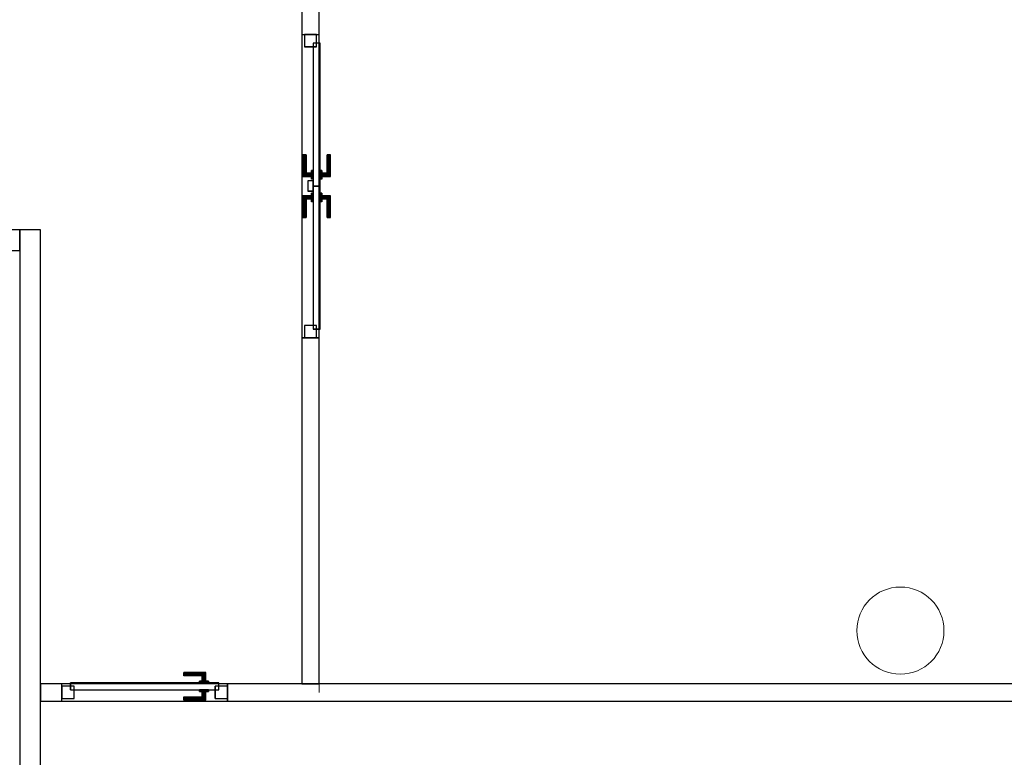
# Model space of a CAD drawing. Header units: metres. Extents: x 391.1 to 430.4, y 12.7 to 28.9.
# Tile 153 of 165: x 411.1 to 416.7, y 17.1 to 21.3. Entities that reach past the tile are written whole.
import ezdxf

# ---------------------------------------------------------------- set-up
doc = ezdxf.new("R2010")
doc.units = ezdxf.units.M
doc.layers.add('01_CARPINTERIA', color=5, linetype='Continuous', lineweight=25, true_color=0x0000ff)
for name, color, linetype, lineweight in [('A-COLS-____-MCUT', 7, 'Continuous', 18), ('A-COLS-____-OTLN', 7, 'Continuous', 18), ('A-GENM-____-OTLN', 7, 'Continuous', 18), ('A-WALL-____-MCUT', 7, 'Continuous', 25), ('A-WALL-____-OTLN', 7, 'Continuous', 25)]:
    doc.layers.add(name, color=color, linetype=linetype, lineweight=lineweight)

# ---------------------------------------------------------------- blocks, each defined once
blk = doc.blocks.new('Family - LONDR55-XX_ZZ-ARQ-CAA-M3D-Londres55-155427-01_FON_P0')
at = {"layer": '01_CARPINTERIA', "color": 161, "true_color": 0xaaaaff}
for p, q in [((0.6895, 0.1487), (0.6895, 0.15)), ((0.6895, 0.15), (0.6895, 0.1487)), ((0.8145, 0.15), (0.6895, 0.15)), ((0.6895, 0.145), (0.6895, 0.1487)), ((0.6895, 0.1487), (0.6895, 0.145)), ((0.8132, 0.1487), (0.6895, 0.1487)), ((0.8132, 0.1487), (0.6895, 0.1487)), ((0.6895, 0.14), (0.6895, 0.145)), ((0.6895, 0.145), (0.6895, 0.14)), ((0.8095, 0.145), (0.6895, 0.145)), ((0.8095, 0.145), (0.6895, 0.145)), ((0.6895, 0.135), (0.6895, 0.14)), ((0.6895, 0.14), (0.6895, 0.135)), ((0.6895, 0.14), (0.8045, 0.14)), ((0.8045, 0.14), (0.6895, 0.14)), ((0.6895, 0.135), (0.6895, 0.1313)), ((0.6895, 0.1313), (0.6895, 0.135)), ((0.7995, 0.135), (0.6895, 0.135)), ((0.7995, 0.135), (0.6895, 0.135)), ((0.6895, 0.1313), (0.6895, 0.13)), ((0.6895, 0.13), (0.6895, 0.1313)), ((0.7958, 0.1313), (0.6895, 0.1313)), ((0.7958, 0.1313), (0.6895, 0.1313)), ((0.7945, 0.13), (0.6895, 0.13)), ((0.7945, 0.13), (0.7958, 0.1313)), ((0.7958, 0.1313), (0.7945, 0.13)), ((0.7945, 0.1), (0.7945, 0.13)), ((0.7958, 0.1313), (0.7995, 0.135)), ((0.7995, 0.135), (0.7958, 0.1313)), ((0.7958, 0.1), (0.7958, 0.1313)), ((0.7958, 0.1), (0.7958, 0.1313)), ((0.7995, 0.135), (0.8045, 0.14)), ((0.8045, 0.14), (0.7995, 0.135)), ((0.7995, 0.1), (0.7995, 0.135)), ((0.7995, 0.1), (0.7995, 0.135)), ((0.8095, 0.145), (0.8045, 0.14)), ((0.8045, 0.14), (0.8095, 0.145)), ((0.8045, 0.14), (0.8045, 0.1)), ((0.8045, 0.1), (0.8045, 0.14)), ((0.8132, 0.1487), (0.8095, 0.145)), ((0.8095, 0.145), (0.8132, 0.1487)), ((0.8095, 0.1), (0.8095, 0.145)), ((0.8095, 0.1), (0.8095, 0.145)), ((0.8145, 0.15), (0.8132, 0.1487)), ((0.8132, 0.1487), (0.8145, 0.15)), ((0.8132, 0.1), (0.8132, 0.1487)), ((0.8132, 0.1), (0.8132, 0.1487)), ((0.8145, 0.1), (0.8145, 0.15)), ((0.9268, 0.1487), (0.9255, 0.15)), ((0.9255, 0.15), (0.9255, 0.1)), ((0.9255, 0.15), (0.9268, 0.1487)), ((1.0505, 0.15), (0.9255, 0.15)), ((0.9305, 0.145), (0.9268, 0.1487)), ((0.9268, 0.1487), (0.9268, 0.1)), ((0.9268, 0.1487), (0.9268, 0.1)), ((0.9268, 0.1487), (0.9305, 0.145)), ((1.0505, 0.1487), (0.9268, 0.1487)), ((1.0505, 0.1487), (0.9268, 0.1487)), ((0.9355, 0.14), (0.9305, 0.145)), ((0.9305, 0.145), (0.9305, 0.1)), ((0.9305, 0.145), (0.9305, 0.1)), ((0.9305, 0.145), (0.9355, 0.14)), ((1.0505, 0.145), (0.9305, 0.145)), ((1.0505, 0.145), (0.9305, 0.145)), ((0.9355, 0.1), (0.9355, 0.14)), ((0.9355, 0.14), (0.9355, 0.1)), ((0.9355, 0.14), (0.9405, 0.135)), ((0.9405, 0.135), (0.9355, 0.14)), ((0.9355, 0.14), (1.0505, 0.14)), ((1.0505, 0.14), (0.9355, 0.14)), ((0.9405, 0.135), (0.9405, 0.1)), ((0.9405, 0.135), (0.9442, 0.1313)), ((0.9442, 0.1313), (0.9405, 0.135)), ((0.9405, 0.135), (0.9405, 0.1)), ((1.0505, 0.135), (0.9405, 0.135)), ((1.0505, 0.135), (0.9405, 0.135)), ((0.9442, 0.1313), (0.9442, 0.1)), ((0.9442, 0.1313), (0.9455, 0.13)), ((0.9455, 0.13), (0.9442, 0.1313)), ((0.9442, 0.1313), (0.9442, 0.1)), ((1.0505, 0.1313), (0.9442, 0.1313)), ((1.0505, 0.1313), (0.9442, 0.1313)), ((0.9455, 0.13), (0.9455, 0.1)), ((1.0505, 0.13), (0.9455, 0.13)), ((1.0505, 0.1487), (1.0505, 0.15)), ((1.0505, 0.15), (1.0505, 0.1487)), ((1.0505, 0.145), (1.0505, 0.1487)), ((1.0505, 0.1487), (1.0505, 0.145)), ((1.0505, 0.145), (1.0505, 0.14)), ((1.0505, 0.14), (1.0505, 0.145)), ((1.0505, 0.14), (1.0505, 0.135)), ((1.0505, 0.135), (1.0505, 0.14)), ((1.0505, 0.135), (1.0505, 0.1313)), ((1.0505, 0.1313), (1.0505, 0.135)), ((1.0505, 0.1313), (1.0505, 0.13)), ((1.0505, 0.13), (1.0505, 0.1313)), ((0.07, 0.07), (0, 0.07)), ((0, 0.07), (0, 0)), ((0.07, 0.07), (0, 0.07)), ((0, 0.07), (0, 0)), ((0.8695, 0.09), (0.05, 0.09)), ((0.05, 0.09), (0.05, 0.05)), ((0.8695, 0.09), (0.05, 0.09)), ((0.05, 0.09), (0.05, 0.05)), ((0.07, 0), (0.07, 0.07)), ((0.07, 0.07), (0.07, 0)), ((0.8295, 0.1), (0.7795, 0.1)), ((0.7795, 0.1), (0.8295, 0.1)), ((0.7795, 0.1), (0.7795, 0.09)), ((0.7795, 0.09), (0.7795, 0.1)), ((0.8295, 0.09), (0.7795, 0.09)), ((0.7795, 0.09), (0.8295, 0.09)), ((0.7958, 0.1), (0.7945, 0.1)), ((0.7945, 0.1), (0.7958, 0.1)), ((0.7995, 0.1), (0.7958, 0.1)), ((0.7958, 0.1), (0.7995, 0.1)), ((0.8045, 0.1), (0.7995, 0.1)), ((0.7995, 0.1), (0.8045, 0.1)), ((0.8095, 0.1), (0.8045, 0.1)), ((0.8045, 0.1), (0.8095, 0.1)), ((0.8095, 0.1), (0.8132, 0.1)), ((0.8132, 0.1), (0.8095, 0.1)), ((0.8132, 0.1), (0.8145, 0.1)), ((0.8145, 0.1), (0.8132, 0.1)), ((0.8295, 0.1), (0.8295, 0.09)), ((0.8295, 0.1), (0.8295, 0.09)), ((0.8695, 0.05), (0.8695, 0.09)), ((0.8695, 0.09), (0.8695, 0.05)), ((1.69, 0.09), (0.8705, 0.09)), ((0.8705, 0.09), (0.8705, 0.05)), ((1.69, 0.09), (0.8705, 0.09)), ((0.8705, 0.09), (0.8705, 0.05)), ((0.9605, 0.1), (0.9105, 0.1)), ((0.9105, 0.1), (0.9605, 0.1)), ((0.9105, 0.1), (0.9105, 0.09)), ((0.9105, 0.09), (0.9105, 0.1)), ((0.9605, 0.09), (0.9105, 0.09)), ((0.9105, 0.09), (0.9605, 0.09)), ((0.9268, 0.1), (0.9255, 0.1)), ((0.9255, 0.1), (0.9268, 0.1)), ((0.9305, 0.1), (0.9268, 0.1)), ((0.9268, 0.1), (0.9305, 0.1)), ((0.9355, 0.1), (0.9305, 0.1)), ((0.9305, 0.1), (0.9355, 0.1)), ((0.9405, 0.1), (0.9355, 0.1)), ((0.9355, 0.1), (0.9405, 0.1)), ((0.9405, 0.1), (0.9442, 0.1)), ((0.9442, 0.1), (0.9405, 0.1)), ((0.9442, 0.1), (0.9455, 0.1)), ((0.9455, 0.1), (0.9442, 0.1)), ((0.9605, 0.1), (0.9605, 0.09)), ((0.9605, 0.1), (0.9605, 0.09)), ((1.74, 0.07), (1.67, 0.07)), ((1.67, 0.07), (1.67, 0)), ((1.74, 0.07), (1.67, 0.07)), ((1.67, 0.07), (1.67, 0)), ((1.69, 0.05), (1.69, 0.09)), ((1.69, 0.09), (1.69, 0.05)), ((1.74, 0), (1.74, 0.07)), ((1.74, 0.07), (1.74, 0)), ((0, 0), (0.07, 0)), ((0, 0), (0.07, 0)), ((0.05, 0.05), (0.8695, 0.05)), ((0.05, 0.05), (0.8695, 0.05)), ((0.6895, 0.0087), (0.6895, 0.01)), ((0.6895, 0.01), (0.6895, 0.0087)), ((0.6895, 0.01), (0.7945, 0.01)), ((0.6895, 0.005), (0.6895, 0.0087)), ((0.6895, 0.0087), (0.6895, 0.005)), ((0.6895, 0.0087), (0.7958, 0.0087)), ((0.6895, 0.0087), (0.7958, 0.0087)), ((0.6895, 0), (0.6895, 0.005)), ((0.6895, 0.005), (0.6895, 0)), ((0.6895, 0.005), (0.7995, 0.005)), ((0.6895, 0.005), (0.7995, 0.005)), ((0.6895, -0.005), (0.6895, 0)), ((0.8045, 0), (0.6895, 0)), ((0.6895, 0), (0.8045, 0)), ((0.7795, 0.05), (0.8295, 0.05)), ((0.8295, 0.05), (0.7795, 0.05)), ((0.7795, 0.05), (0.7795, 0.04)), ((0.7795, 0.04), (0.7795, 0.05)), ((0.7795, 0.04), (0.8295, 0.04)), ((0.8295, 0.04), (0.7795, 0.04)), ((0.7958, 0.04), (0.7945, 0.04)), ((0.7945, 0.04), (0.7958, 0.04)), ((0.7945, 0.01), (0.7945, 0.04)), ((0.7958, 0.0087), (0.7945, 0.01)), ((0.7945, 0.01), (0.7958, 0.0087)), ((0.7995, 0.04), (0.7958, 0.04)), ((0.7958, 0.04), (0.7995, 0.04)), ((0.7958, 0.0087), (0.7958, 0.04)), ((0.7958, 0.0087), (0.7958, 0.04)), ((0.7995, 0.005), (0.7958, 0.0087)), ((0.7958, 0.0087), (0.7995, 0.005)), ((0.7995, 0.04), (0.8045, 0.04)), ((0.8045, 0.04), (0.7995, 0.04)), ((0.7995, 0.005), (0.7995, 0.04)), ((0.7995, 0.005), (0.7995, 0.04)), ((0.8045, 0), (0.7995, 0.005)), ((0.7995, 0.005), (0.8045, 0)), ((0.8045, 0.04), (0.8095, 0.04)), ((0.8095, 0.04), (0.8045, 0.04)), ((0.8045, 0.04), (0.8045, 0)), ((0.8045, 0), (0.8045, 0.04)), ((0.8095, 0.04), (0.8132, 0.04)), ((0.8132, 0.04), (0.8095, 0.04)), ((0.8095, -0.005), (0.8095, 0.04)), ((0.8095, -0.005), (0.8095, 0.04)), ((0.8132, 0.04), (0.8145, 0.04)), ((0.8145, 0.04), (0.8132, 0.04)), ((0.8132, -0.0087), (0.8132, 0.04)), ((0.8132, -0.0087), (0.8132, 0.04)), ((0.8145, -0.01), (0.8145, 0.04)), ((0.8295, 0.05), (0.8295, 0.04)), ((0.8295, 0.05), (0.8295, 0.04)), ((0.8995, 0.05), (0.8395, 0.05)), ((0.8395, 0.05), (0.8395, 0.02)), ((0.8995, 0.05), (0.8395, 0.05)), ((0.8395, 0.05), (0.8395, 0.02)), ((0.8395, 0.02), (0.8995, 0.02)), ((0.8395, 0.02), (0.8995, 0.02)), ((0.8705, 0.05), (1.69, 0.05)), ((0.8705, 0.05), (1.69, 0.05)), ((0.8995, 0.02), (0.8995, 0.05)), ((0.8995, 0.05), (0.8995, 0.02)), ((0.9105, 0.05), (0.9605, 0.05)), ((0.9605, 0.05), (0.9105, 0.05)), ((0.9105, 0.05), (0.9105, 0.04)), ((0.9105, 0.04), (0.9105, 0.05)), ((0.9105, 0.04), (0.9605, 0.04)), ((0.9605, 0.04), (0.9105, 0.04)), ((0.9268, 0.04), (0.9255, 0.04)), ((0.9255, 0.04), (0.9268, 0.04)), ((0.9255, 0.04), (0.9255, -0.01)), ((0.9305, 0.04), (0.9268, 0.04)), ((0.9268, 0.04), (0.9305, 0.04)), ((0.9268, 0.04), (0.9268, -0.0087)), ((0.9268, 0.04), (0.9268, -0.0087)), ((0.9305, 0.04), (0.9355, 0.04)), ((0.9355, 0.04), (0.9305, 0.04)), ((0.9305, 0.04), (0.9305, -0.005)), ((0.9305, 0.04), (0.9305, -0.005)), ((0.9355, 0.04), (0.9405, 0.04)), ((0.9405, 0.04), (0.9355, 0.04)), ((0.9355, 0), (0.9355, 0.04)), ((0.9355, 0.04), (0.9355, 0)), ((0.9405, 0.005), (0.9355, 0)), ((0.9355, 0), (0.9405, 0.005)), ((1.0505, 0), (0.9355, 0)), ((0.9355, 0), (1.0505, 0)), ((0.9405, 0.04), (0.9442, 0.04)), ((0.9442, 0.04), (0.9405, 0.04)), ((0.9405, 0.04), (0.9405, 0.005)), ((0.9405, 0.04), (0.9405, 0.005)), ((0.9442, 0.0087), (0.9405, 0.005)), ((0.9405, 0.005), (0.9442, 0.0087)), ((0.9405, 0.005), (1.0505, 0.005)), ((0.9405, 0.005), (1.0505, 0.005)), ((0.9442, 0.04), (0.9455, 0.04)), ((0.9455, 0.04), (0.9442, 0.04)), ((0.9442, 0.04), (0.9442, 0.0087)), ((0.9442, 0.04), (0.9442, 0.0087)), ((0.9455, 0.01), (0.9442, 0.0087)), ((0.9442, 0.0087), (0.9455, 0.01)), ((0.9442, 0.0087), (1.0505, 0.0087)), ((0.9442, 0.0087), (1.0505, 0.0087)), ((0.9455, 0.04), (0.9455, 0.01)), ((0.9455, 0.01), (1.0505, 0.01)), ((0.9605, 0.05), (0.9605, 0.04)), ((0.9605, 0.05), (0.9605, 0.04)), ((1.0505, 0.0087), (1.0505, 0.01)), ((1.0505, 0.01), (1.0505, 0.0087)), ((1.0505, 0.005), (1.0505, 0.0087)), ((1.0505, 0.0087), (1.0505, 0.005)), ((1.0505, 0.005), (1.0505, 0)), ((1.0505, 0), (1.0505, 0.005)), ((1.0505, 0), (1.0505, -0.005)), ((1.0505, -0.005), (1.0505, 0)), ((1.67, 0), (1.74, 0)), ((1.67, 0), (1.74, 0)), ((0.6895, 0), (0.6895, -0.005)), ((0.6895, -0.005), (0.6895, -0.0087)), ((0.6895, -0.0087), (0.6895, -0.005)), ((0.6895, -0.005), (0.8095, -0.005)), ((0.6895, -0.005), (0.8095, -0.005)), ((0.6895, -0.0087), (0.6895, -0.01)), ((0.6895, -0.01), (0.6895, -0.0087)), ((0.6895, -0.0087), (0.8132, -0.0087)), ((0.6895, -0.0087), (0.8132, -0.0087)), ((0.6895, -0.01), (0.8145, -0.01)), ((0.8045, 0), (0.8095, -0.005)), ((0.8095, -0.005), (0.8045, 0)), ((0.8095, -0.005), (0.8132, -0.0087)), ((0.8132, -0.0087), (0.8095, -0.005)), ((0.8132, -0.0087), (0.8145, -0.01)), ((0.8145, -0.01), (0.8132, -0.0087)), ((0.9255, -0.01), (0.9268, -0.0087)), ((0.9268, -0.0087), (0.9255, -0.01)), ((0.9255, -0.01), (1.0505, -0.01)), ((0.9268, -0.0087), (0.9305, -0.005)), ((0.9305, -0.005), (0.9268, -0.0087)), ((0.9268, -0.0087), (1.0505, -0.0087)), ((0.9268, -0.0087), (1.0505, -0.0087)), ((0.9305, -0.005), (0.9355, 0)), ((0.9355, 0), (0.9305, -0.005)), ((0.9305, -0.005), (1.0505, -0.005)), ((0.9305, -0.005), (1.0505, -0.005)), ((1.0505, -0.005), (1.0505, -0.0087)), ((1.0505, -0.0087), (1.0505, -0.005)), ((1.0505, -0.0087), (1.0505, -0.01)), ((1.0505, -0.01), (1.0505, -0.0087))]:
    blk.add_line(p, q, dxfattribs=at)
blk = doc.blocks.new('Family - Porta PB-155428-01_FON_P0')
blk.add_blockref('Family - LONDR55-XX_ZZ-ARQ-CAA-M3D-Londres55-155427-01_FON_P0', (0, 0))
blk = doc.blocks.new('Family - Envans PB-155447-01_FON_P0')
at = {"layer": 'A-WALL-____-MCUT', "color": 253, "true_color": 0xaaaaaa}
for p, q in [((8.4232, 0.1), (0, 0.1)), ((8.4232, 0), (8.4232, 0.1)), ((9.3732, 0.1), (9.3732, 0)), ((9.4951, 0.1), (9.3732, 0.1)), ((9.4951, 0), (9.4951, 0.1)), ((0, 0), (8.4232, 0)), ((9.3732, 0), (9.4951, 0))]:
    blk.add_line(p, q, dxfattribs=at)
at = {"layer": 'A-WALL-____-OTLN', "color": 253, "true_color": 0xaaaaaa}
for p, q in [((9.4951, 0.1), (0, 0.1)), ((9.3732, 0.1), (8.4232, 0.1)), ((8.4232, 0.1), (8.4232, 0)), ((9.3732, 0.1), (9.3732, 0)), ((9.4951, 0), (9.4951, 0.1)), ((0, 0), (9.4951, 0)), ((8.4232, 0), (9.3732, 0))]:
    blk.add_line(p, q, dxfattribs=at)
at = {"layer": 'A-WALL-____-OTLN', "color": 253, "lineweight": 18, "true_color": 0xaaaaaa}
blk.add_line((0, 0), (9.4951, 0), dxfattribs=at)
blk = doc.blocks.new('Family - Vano de puerta PB-155449-01_FON_P0')
at = {"layer": 'A-GENM-____-OTLN', "color": 253, "true_color": 0xaaaaaa}
for p, q in [((411.3284, 17.4957), (411.3284, 17.3957)), ((412.2784, 17.4957), (411.3284, 17.4957)), ((411.3284, 17.4957), (411.3284, 17.3957)), ((411.3284, 17.4957), (412.2784, 17.4957)), ((412.2784, 17.3957), (412.2784, 17.4957)), ((412.2784, 17.4957), (412.2784, 17.3957)), ((411.3284, 17.3957), (412.2784, 17.3957)), ((412.2784, 17.3957), (411.3284, 17.3957))]:
    blk.add_line(p, q, dxfattribs=at)
blk = doc.blocks.new('Family - Envans PB-155596-01_FON_P0')
at = {"layer": 'A-WALL-____-MCUT', "color": 253, "true_color": 0xaaaaaa}
for p, q in [((0.69, 0.12), (0, 0.12)), ((0, 0.12), (0, 0)), ((0.69, 0), (0.69, 0.12)), ((0, 0), (0.69, 0))]:
    blk.add_line(p, q, dxfattribs=at)
at = {"layer": 'A-WALL-____-OTLN', "color": 253, "true_color": 0xaaaaaa}
for p, q in [((0.69, 0.12), (0, 0.12)), ((0, 0.12), (0, 0)), ((0.69, 0), (0.69, 0.12)), ((0, 0), (0.69, 0))]:
    blk.add_line(p, q, dxfattribs=at)
at = {"layer": 'A-WALL-____-OTLN', "color": 253, "lineweight": 18, "true_color": 0xaaaaaa}
blk.add_line((-0.0222, 0), (0.7086, 0), dxfattribs=at)
blk = doc.blocks.new('Family - Envans PB-155933-01_FON_P0')
at = {"layer": 'A-WALL-____-MCUT', "color": 253, "true_color": 0xaaaaaa}
for p, q in [((1.9851, 0.1), (0, 0.1)), ((0, 0.1), (0, 0)), ((1.9851, 0), (1.9851, 0.1)), ((3.7251, 0.1), (3.7251, 0)), ((4.5251, 0.1), (3.7251, 0.1)), ((4.5251, 0), (4.5251, 0.1)), ((0, 0), (1.9851, 0)), ((3.7251, 0), (4.5251, 0))]:
    blk.add_line(p, q, dxfattribs=at)
at = {"layer": 'A-WALL-____-OTLN', "color": 253, "true_color": 0xaaaaaa}
for p, q in [((4.5251, 0.1), (0, 0.1)), ((0, 0.1), (0, 0)), ((3.7251, 0.1), (1.9851, 0.1)), ((1.9851, 0.1), (1.9851, 0)), ((3.7251, 0.1), (3.7251, 0)), ((4.5251, 0), (4.5251, 0.1)), ((0, 0), (4.5251, 0)), ((1.9851, 0), (3.7251, 0))]:
    blk.add_line(p, q, dxfattribs=at)
at = {"layer": 'A-WALL-____-OTLN', "color": 253, "lineweight": 18, "true_color": 0xaaaaaa}
blk.add_line((-0.05, 0), (4.5251, 0), dxfattribs=at)
blk = doc.blocks.new('Family - Vano de puerta PB-155935-01_FON_P0')
at = {"layer": 'A-GENM-____-OTLN', "color": 253, "true_color": 0xaaaaaa}
for p, q in [((412.8042, 21.2208), (412.7042, 21.2208)), ((412.7042, 21.2208), (412.7042, 19.4808)), ((412.8042, 21.2208), (412.7042, 21.2208)), ((412.7042, 19.4808), (412.7042, 21.2208)), ((412.8042, 19.4808), (412.8042, 21.2208)), ((412.8042, 21.2208), (412.8042, 19.4808)), ((412.7042, 19.4808), (412.8042, 19.4808)), ((412.8042, 19.4808), (412.7042, 19.4808))]:
    blk.add_line(p, q, dxfattribs=at)
blk = doc.blocks.new('Family - Envans PB-155945-01_FON_P0')
at = {"layer": 'A-WALL-____-MCUT', "color": 253, "true_color": 0xaaaaaa}
for p, q in [((6.9002, 0.12), (0, 0.12)), ((0, 0.12), (0, 0)), ((6.9002, 0), (6.9002, 0.12)), ((0, 0), (6.9002, 0))]:
    blk.add_line(p, q, dxfattribs=at)
at = {"layer": 'A-WALL-____-OTLN', "color": 253, "true_color": 0xaaaaaa}
for p, q in [((6.9002, 0.12), (0, 0.12)), ((0, 0.12), (0, 0)), ((6.9002, 0), (6.9002, 0.12)), ((0, 0), (6.9002, 0))]:
    blk.add_line(p, q, dxfattribs=at)
at = {"layer": 'A-WALL-____-OTLN', "color": 253, "lineweight": 18, "true_color": 0xaaaaaa}
blk.add_line((0, 0), (6.9002, 0), dxfattribs=at)
blk = doc.blocks.new('Family - LONDR55-XX_ZZ-ARQ-CAA-M3D-Londres55-155956-01_FON_P0')
at = {"layer": '01_CARPINTERIA', "color": 161, "true_color": 0xaaaaff}
for p, q in [((0.7, 0.1487), (0.7, 0.15)), ((0.7, 0.15), (0.7, 0.1487)), ((0.825, 0.15), (0.7, 0.15)), ((0.7, 0.145), (0.7, 0.1487)), ((0.7, 0.1487), (0.7, 0.145)), ((0.8237, 0.1487), (0.7, 0.1487)), ((0.8237, 0.1487), (0.7, 0.1487)), ((0.7, 0.14), (0.7, 0.145)), ((0.7, 0.145), (0.7, 0.14)), ((0.82, 0.145), (0.7, 0.145)), ((0.82, 0.145), (0.7, 0.145)), ((0.7, 0.135), (0.7, 0.14)), ((0.7, 0.14), (0.7, 0.135)), ((0.7, 0.14), (0.815, 0.14)), ((0.815, 0.14), (0.7, 0.14)), ((0.7, 0.135), (0.7, 0.1313)), ((0.7, 0.1313), (0.7, 0.135)), ((0.81, 0.135), (0.7, 0.135)), ((0.81, 0.135), (0.7, 0.135)), ((0.7, 0.1313), (0.7, 0.13)), ((0.7, 0.13), (0.7, 0.1313)), ((0.8063, 0.1313), (0.7, 0.1313)), ((0.8063, 0.1313), (0.7, 0.1313)), ((0.805, 0.13), (0.7, 0.13)), ((0.805, 0.13), (0.8063, 0.1313)), ((0.8063, 0.1313), (0.805, 0.13)), ((0.805, 0.1), (0.805, 0.13)), ((0.8063, 0.1313), (0.81, 0.135)), ((0.81, 0.135), (0.8063, 0.1313)), ((0.8063, 0.1), (0.8063, 0.1313)), ((0.8063, 0.1), (0.8063, 0.1313)), ((0.81, 0.135), (0.815, 0.14)), ((0.815, 0.14), (0.81, 0.135)), ((0.81, 0.1), (0.81, 0.135)), ((0.81, 0.1), (0.81, 0.135)), ((0.82, 0.145), (0.815, 0.14)), ((0.815, 0.14), (0.82, 0.145)), ((0.815, 0.14), (0.815, 0.1)), ((0.815, 0.1), (0.815, 0.14)), ((0.8237, 0.1487), (0.82, 0.145)), ((0.82, 0.145), (0.8237, 0.1487)), ((0.82, 0.1), (0.82, 0.145)), ((0.82, 0.1), (0.82, 0.145)), ((0.825, 0.15), (0.8237, 0.1487)), ((0.8237, 0.1487), (0.825, 0.15)), ((0.8237, 0.1), (0.8237, 0.1487)), ((0.8237, 0.1), (0.8237, 0.1487)), ((0.825, 0.1), (0.825, 0.15)), ((0.07, 0.07), (0, 0.07)), ((0, 0.07), (0, 0)), ((0.07, 0.07), (0, 0.07)), ((0, 0), (0, 0.07)), ((0.9, 0.09), (0.05, 0.09)), ((0.05, 0.09), (0.05, 0.05)), ((0.9, 0.09), (0.05, 0.09)), ((0.05, 0.05), (0.05, 0.09)), ((0.07, 0), (0.07, 0.07)), ((0.07, 0), (0.07, 0.07)), ((0.84, 0.1), (0.79, 0.1)), ((0.79, 0.1), (0.84, 0.1)), ((0.79, 0.09), (0.79, 0.1)), ((0.79, 0.09), (0.79, 0.1)), ((0.84, 0.09), (0.79, 0.09)), ((0.79, 0.09), (0.84, 0.09)), ((0.8063, 0.1), (0.805, 0.1)), ((0.805, 0.1), (0.8063, 0.1)), ((0.81, 0.1), (0.8063, 0.1)), ((0.8063, 0.1), (0.81, 0.1)), ((0.815, 0.1), (0.81, 0.1)), ((0.81, 0.1), (0.815, 0.1)), ((0.82, 0.1), (0.815, 0.1)), ((0.815, 0.1), (0.82, 0.1)), ((0.82, 0.1), (0.8237, 0.1)), ((0.8237, 0.1), (0.82, 0.1)), ((0.8237, 0.1), (0.825, 0.1)), ((0.825, 0.1), (0.8237, 0.1)), ((0.84, 0.09), (0.84, 0.1)), ((0.84, 0.1), (0.84, 0.09)), ((0.95, 0.07), (0.88, 0.07)), ((0.88, 0.07), (0.88, 0)), ((0.95, 0.07), (0.88, 0.07)), ((0.88, 0), (0.88, 0.07)), ((0.9, 0.05), (0.9, 0.09)), ((0.9, 0.05), (0.9, 0.09)), ((0.95, 0), (0.95, 0.07)), ((0.95, 0), (0.95, 0.07)), ((0, 0), (0.07, 0)), ((0, 0), (0.07, 0)), ((0.05, 0.05), (0.9, 0.05)), ((0.05, 0.05), (0.9, 0.05)), ((0.7, 0.0087), (0.7, 0.01)), ((0.7, 0.01), (0.7, 0.0087)), ((0.7, 0.01), (0.805, 0.01)), ((0.7, 0.005), (0.7, 0.0087)), ((0.7, 0.0087), (0.7, 0.005)), ((0.7, 0.0087), (0.8063, 0.0087)), ((0.7, 0.0087), (0.8063, 0.0087)), ((0.7, 0), (0.7, 0.005)), ((0.7, 0.005), (0.7, 0)), ((0.7, 0.005), (0.81, 0.005)), ((0.7, 0.005), (0.81, 0.005)), ((0.7, -0.005), (0.7, 0)), ((0.7, 0), (0.7, -0.005)), ((0.815, 0), (0.7, 0)), ((0.7, 0), (0.815, 0)), ((0.79, 0.05), (0.84, 0.05)), ((0.84, 0.05), (0.79, 0.05)), ((0.79, 0.04), (0.79, 0.05)), ((0.79, 0.04), (0.79, 0.05)), ((0.79, 0.04), (0.84, 0.04)), ((0.84, 0.04), (0.79, 0.04)), ((0.8063, 0.04), (0.805, 0.04)), ((0.805, 0.04), (0.8063, 0.04)), ((0.805, 0.01), (0.805, 0.04)), ((0.8063, 0.0087), (0.805, 0.01)), ((0.805, 0.01), (0.8063, 0.0087)), ((0.81, 0.04), (0.8063, 0.04)), ((0.8063, 0.04), (0.81, 0.04)), ((0.8063, 0.0087), (0.8063, 0.04)), ((0.8063, 0.0087), (0.8063, 0.04)), ((0.81, 0.005), (0.8063, 0.0087)), ((0.8063, 0.0087), (0.81, 0.005)), ((0.81, 0.04), (0.815, 0.04)), ((0.815, 0.04), (0.81, 0.04)), ((0.81, 0.005), (0.81, 0.04)), ((0.81, 0.005), (0.81, 0.04)), ((0.815, 0), (0.81, 0.005)), ((0.81, 0.005), (0.815, 0)), ((0.815, 0.04), (0.82, 0.04)), ((0.82, 0.04), (0.815, 0.04)), ((0.815, 0.04), (0.815, 0)), ((0.815, 0), (0.815, 0.04)), ((0.82, -0.005), (0.815, 0)), ((0.82, 0.04), (0.8237, 0.04)), ((0.8237, 0.04), (0.82, 0.04)), ((0.82, -0.005), (0.82, 0.04)), ((0.82, -0.005), (0.82, 0.04)), ((0.8237, 0.04), (0.825, 0.04)), ((0.825, 0.04), (0.8237, 0.04)), ((0.8237, -0.0087), (0.8237, 0.04)), ((0.8237, -0.0087), (0.8237, 0.04)), ((0.825, -0.01), (0.825, 0.04)), ((0.84, 0.04), (0.84, 0.05)), ((0.84, 0.05), (0.84, 0.04)), ((0.88, 0), (0.95, 0)), ((0.88, 0), (0.95, 0)), ((0.7, -0.005), (0.7, -0.0087)), ((0.7, -0.0087), (0.7, -0.005)), ((0.7, -0.005), (0.82, -0.005)), ((0.7, -0.005), (0.82, -0.005)), ((0.7, -0.0087), (0.7, -0.01)), ((0.7, -0.01), (0.7, -0.0087)), ((0.7, -0.0087), (0.8237, -0.0087)), ((0.7, -0.0087), (0.8237, -0.0087)), ((0.7, -0.01), (0.825, -0.01)), ((0.815, 0), (0.82, -0.005)), ((0.82, -0.005), (0.8237, -0.0087)), ((0.8237, -0.0087), (0.82, -0.005)), ((0.8237, -0.0087), (0.825, -0.01)), ((0.825, -0.01), (0.8237, -0.0087))]:
    blk.add_line(p, q, dxfattribs=at)
blk = doc.blocks.new('Family - Porta PB-155957-01_FON_P0')
blk.add_blockref('Family - LONDR55-XX_ZZ-ARQ-CAA-M3D-Londres55-155956-01_FON_P0', (0, 0))
blk = doc.blocks.new('Family - Pilar PB-155979-01_FON_P0')
at = {"layer": 'A-COLS-____-MCUT', "color": 253, "true_color": 0xaaaaaa}
for start, end in [(360, 180), (180, 360)]:
    blk.add_arc((0.25, 0.25), 0.25, start, end, dxfattribs=at)
at = {"layer": 'A-COLS-____-OTLN', "color": 253, "true_color": 0xaaaaaa}
for start, end in [(360, 180), (180, 360)]:
    blk.add_arc((0.25, 0.25), 0.25, start, end, dxfattribs=at)
blk = doc.blocks.new('LONDR55-XX_ZZ-ARQ-CAA-M3D-Londres55_ifc-1-01_FON_P0')
at = {"layer": '01_CARPINTERIA', "color": 253, "lineweight": 18, "true_color": 0xaaaaaa, "rotation": 270}
blk.add_blockref('Family - Porta PB-155428-01_FON_P0', (412.7192, 21.2208), dxfattribs=at)
at = {"layer": '01_CARPINTERIA', "color": 253, "lineweight": 18, "true_color": 0xaaaaaa}
blk.add_blockref('Family - Porta PB-155957-01_FON_P0', (411.3284, 17.4107), dxfattribs=at)
at = {"layer": 'A-COLS-____-OTLN', "color": 253, "lineweight": 18, "true_color": 0xaaaaaa}
blk.add_blockref('Family - Pilar PB-155979-01_FON_P0', (415.8873, 17.5503), dxfattribs=at)
at = {"layer": 'A-GENM-____-OTLN', "color": 253, "lineweight": 18, "true_color": 0xaaaaaa}
for name in ['Family - Vano de puerta PB-155935-01_FON_P0', 'Family - Vano de puerta PB-155449-01_FON_P0']:
    blk.add_blockref(name, (0, 0), dxfattribs=at)
at = {"layer": 'A-WALL-____-OTLN', "color": 253, "lineweight": 18, "true_color": 0xaaaaaa}
for name, p, rotation in [('Family - Envans PB-155933-01_FON_P0', (412.8042, 17.4957), 90), ('Family - Envans PB-155596-01_FON_P0', (411.0864, 20.1008), 180), ('Family - Envans PB-155945-01_FON_P0', (411.2064, 13.2006), 90), ('Family - Envans PB-155447-01_FON_P0', (420.7016, 17.4957), 180)]:
    blk.add_blockref(name, p, dxfattribs=dict(at, rotation=rotation))

msp = doc.modelspace()

# ---------------------------------------------------------------- block references
at = {"lineweight": 5}
msp.add_blockref('LONDR55-XX_ZZ-ARQ-CAA-M3D-Londres55_ifc-1-01_FON_P0', (0, 0), dxfattribs=at)

doc.saveas('drawing.dxf')
